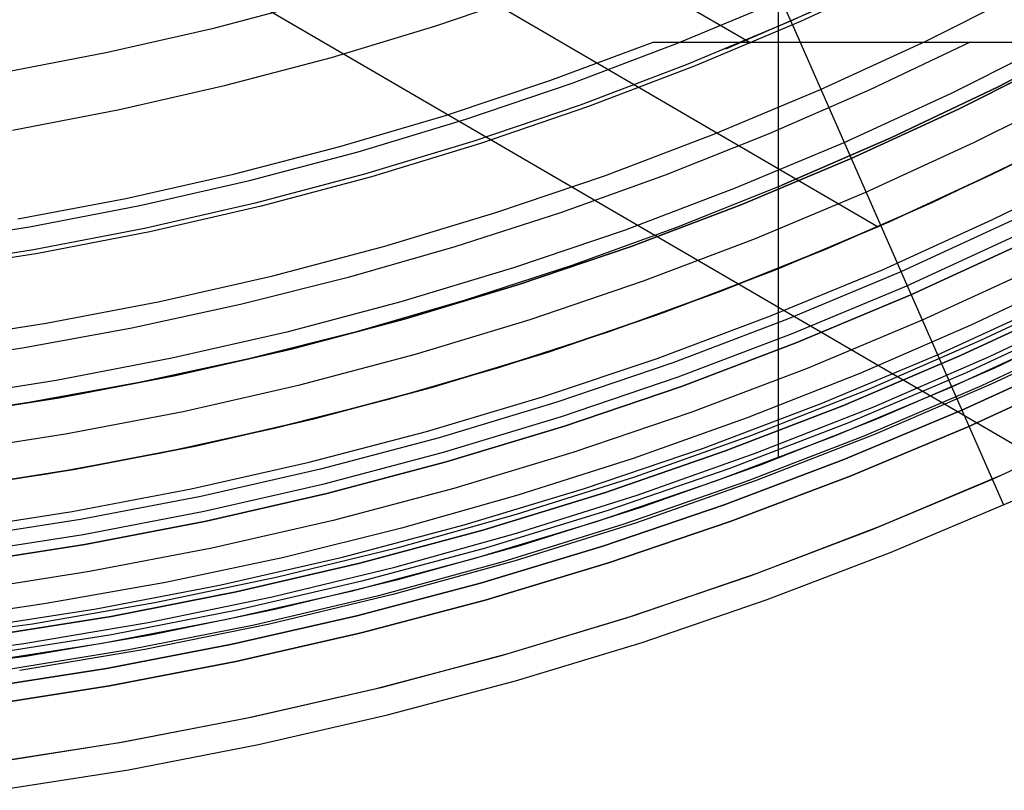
# Model space of a CAD drawing. Header units: millimetres. Extents: x 8926 to 10090, y -5004 to -3986.
# Tile 20 of 256: x 9518 to 9537, y -4428 to -4413. Entities that reach past the tile are written whole.
import ezdxf

# ---------------------------------------------------------------- set-up
doc = ezdxf.new("R2010")
doc.units = ezdxf.units.MM
for name, color, linetype in [('1', 7, 'Continuous'), ('COLOR EXT', 7, 'Continuous'), ('luz', 7, 'Continuous')]:
    doc.layers.add(name, color=color, linetype=linetype)

msp = doc.modelspace()

# ---------------------------------------------------------------- linework, layer by layer
at = {"layer": '1', "color": 29, "true_color": 0x4d342b}
for p, q in [((9514.145, -4402.959, 76.062), (9532.21, -4413.498, 76.062)), ((9506.63, -4403.5, 34.462), (9537.912, -4421.75, 34.462)), ((9511.037, -4403.321, 42.462), (9534.735, -4417.146, 42.462)), ((9530.759, -4407.97, 70.562), (9533.185, -4413.485, 64.537)), ((9535.248, -4412.119, 76.062), (9533.194, -4413.072, 76.062)), ((9533.194, -4413.072, 76.062), (9531.108, -4413.953, 76.062)), ((9533.034, -4413.142, 76.062), (9537.223, -4422.667, 65.657)), ((9528.225, -4414.245, 65.657), (9530.271, -4413.484, 65.657)), ((9530.271, -4413.484, 65.657), (9533.237, -4413.484, 64.513)), ((9533.237, -4413.484, 64.513), (9536.168, -4413.484, 63.281)), ((9536.561, -4413.482, 63.109), (9534.572, -4414.429, 63.109)), ((9536.168, -4413.484, 63.281), (9539.062, -4413.485, 61.964)), ((9531.108, -4413.953, 76.062), (9528.992, -4414.761, 76.062)), ((9526.154, -4414.936, 65.657), (9528.225, -4414.245, 65.657)), ((9534.572, -4414.429, 63.109), (9532.554, -4415.309, 63.109)), ((9528.992, -4414.761, 76.062), (9526.85, -4415.495, 76.062)), ((9524.06, -4415.556, 65.657), (9526.154, -4414.936, 65.657)), ((9537.147, -4416.033, 42.462), (9539.301, -4414.94, 42.462)), ((9539.301, -4414.94, 51.512), (9537.147, -4416.033, 51.512)), ((9532.554, -4415.309, 63.109), (9530.507, -4416.122, 63.109)), ((9521.947, -4416.105, 65.657), (9524.06, -4415.556, 65.657)), ((9526.85, -4415.495, 76.062), (9524.684, -4416.154, 76.062)), ((9537.87, -4415.675, 59.568), (9535.796, -4416.669, 59.568)), ((9537.871, -4415.676, 60.562), (9535.796, -4416.67, 60.562)), ((9537.871, -4415.676, 60.065), (9535.796, -4416.67, 60.065)), ((9519.816, -4416.583, 65.657), (9521.947, -4416.105, 65.657)), ((9524.684, -4416.154, 76.062), (9522.496, -4416.738, 76.062)), ((9530.507, -4416.122, 63.109), (9528.435, -4416.868, 63.109)), ((9534.955, -4417.049, 42.462), (9537.147, -4416.033, 42.462)), ((9537.147, -4416.033, 51.512), (9534.955, -4417.049, 51.512)), ((9517.671, -4416.988, 65.657), (9519.816, -4416.583, 65.657)), ((9522.496, -4416.738, 76.062), (9520.289, -4417.245, 76.062)), ((9535.796, -4416.669, 59.568), (9533.69, -4417.594, 59.568)), ((9535.796, -4416.67, 60.562), (9533.69, -4417.595, 60.562)), ((9535.796, -4416.67, 60.065), (9533.69, -4417.595, 60.065)), ((9528.435, -4416.868, 63.109), (9526.339, -4417.545, 63.109)), ((9532.73, -4417.989, 42.462), (9534.955, -4417.049, 42.462)), ((9534.955, -4417.049, 51.512), (9532.73, -4417.989, 51.512)), ((9520.289, -4417.245, 76.062), (9518.066, -4417.675, 76.062)), ((9526.339, -4417.545, 63.109), (9524.222, -4418.153, 63.109)), ((9518.066, -4417.675, 76.062), (9515.829, -4418.027, 76.062)), ((9533.69, -4417.594, 59.568), (9531.554, -4418.448, 59.568)), ((9533.69, -4417.595, 60.562), (9531.554, -4418.449, 60.562)), ((9533.69, -4417.595, 60.065), (9531.554, -4418.449, 60.065)), ((9530.474, -4418.851, 42.462), (9532.73, -4417.989, 42.462)), ((9532.73, -4417.989, 51.512), (9530.474, -4418.851, 51.512)), ((9524.222, -4418.153, 63.109), (9522.087, -4418.691, 63.109)), ((9531.554, -4418.448, 59.568), (9529.391, -4419.231, 59.568)), ((9531.554, -4418.449, 60.562), (9529.392, -4419.233, 60.562)), ((9531.554, -4418.449, 60.065), (9529.392, -4419.233, 60.065)), ((9522.087, -4418.691, 63.109), (9519.934, -4419.158, 63.109)), ((9528.189, -4419.634, 42.462), (9530.474, -4418.851, 42.462)), ((9530.474, -4418.851, 51.512), (9528.189, -4419.634, 51.512)), ((9519.934, -4419.158, 63.109), (9517.768, -4419.554, 63.109)), ((9529.391, -4419.231, 59.568), (9527.204, -4419.943, 59.568)), ((9529.392, -4419.233, 60.562), (9527.204, -4419.944, 60.562)), ((9529.392, -4419.233, 60.065), (9527.204, -4419.944, 60.065)), ((9517.768, -4419.554, 63.109), (9515.59, -4419.879, 63.109)), ((9525.878, -4420.337, 42.462), (9528.189, -4419.634, 42.462)), ((9528.189, -4419.634, 51.512), (9525.878, -4420.337, 51.512)), ((9527.204, -4419.943, 59.568), (9524.994, -4420.581, 59.568)), ((9527.204, -4419.944, 60.562), (9524.994, -4420.583, 60.562)), ((9527.204, -4419.944, 60.065), (9524.994, -4420.583, 60.065)), ((9523.544, -4420.96, 42.462), (9525.878, -4420.337, 42.462)), ((9525.878, -4420.337, 51.512), (9523.544, -4420.96, 51.512)), ((9524.994, -4420.581, 59.568), (9522.764, -4421.147, 59.568)), ((9524.994, -4420.583, 60.562), (9522.764, -4421.148, 60.562)), ((9524.994, -4420.583, 60.065), (9522.764, -4421.148, 60.065)), ((9521.189, -4421.5, 42.462), (9523.544, -4420.96, 42.462)), ((9523.544, -4420.96, 51.512), (9521.189, -4421.5, 51.512)), ((9539.548, -4420.981, 46.264), (9537.183, -4422.078, 46.264)), ((9539.548, -4420.981, 34.462), (9537.183, -4422.078, 34.462)), ((9539.548, -4420.981, 40.363), (9537.183, -4422.078, 40.363)), ((9522.764, -4421.147, 59.568), (9520.517, -4421.638, 59.568)), ((9522.764, -4421.148, 60.562), (9520.517, -4421.639, 60.562)), ((9522.764, -4421.148, 60.065), (9520.517, -4421.639, 60.065)), ((9520.517, -4421.638, 59.568), (9518.255, -4422.054, 59.568)), ((9520.517, -4421.639, 60.562), (9518.255, -4422.056, 60.562)), ((9520.517, -4421.639, 60.065), (9518.255, -4422.056, 60.065)), ((9518.818, -4421.959, 42.462), (9521.189, -4421.5, 42.462)), ((9521.189, -4421.5, 51.512), (9518.818, -4421.959, 51.512)), ((9518.255, -4422.054, 59.568), (9515.98, -4422.396, 59.568)), ((9516.432, -4422.335, 42.462), (9518.818, -4421.959, 42.462)), ((9518.818, -4421.959, 51.512), (9516.432, -4422.335, 51.512)), ((9518.255, -4422.056, 60.562), (9515.98, -4422.397, 60.562)), ((9518.255, -4422.056, 60.065), (9515.98, -4422.397, 60.065)), ((9537.183, -4422.078, 46.264), (9534.782, -4423.092, 46.264)), ((9537.183, -4422.078, 34.462), (9534.782, -4423.092, 34.462)), ((9537.183, -4422.078, 40.363), (9534.782, -4423.092, 40.363)), ((9534.989, -4423.607, 65.657), (9537.408, -4422.585, 65.657)), ((9534.782, -4423.092, 46.264), (9532.347, -4424.022, 46.264)), ((9534.782, -4423.092, 34.462), (9532.347, -4424.022, 34.462)), ((9534.782, -4423.092, 40.363), (9532.347, -4424.022, 40.363)), ((9532.536, -4424.544, 65.657), (9534.989, -4423.607, 65.657)), ((9532.347, -4424.022, 46.264), (9529.881, -4424.867, 46.264)), ((9532.347, -4424.022, 34.462), (9529.881, -4424.867, 34.462)), ((9532.347, -4424.022, 40.363), (9529.881, -4424.867, 40.363)), ((9530.052, -4425.396, 65.657), (9532.536, -4424.544, 65.657)), ((9529.881, -4424.867, 46.264), (9527.387, -4425.626, 46.264)), ((9529.881, -4424.867, 34.462), (9527.387, -4425.626, 34.462)), ((9529.881, -4424.867, 40.363), (9527.387, -4425.626, 40.363)), ((9527.539, -4426.16, 65.657), (9530.052, -4425.396, 65.657)), ((9527.387, -4425.626, 46.264), (9524.868, -4426.298, 46.264)), ((9527.387, -4425.626, 34.462), (9524.868, -4426.298, 34.462)), ((9527.387, -4425.626, 40.363), (9524.868, -4426.298, 40.363)), ((9524.868, -4426.298, 46.264), (9522.328, -4426.881, 46.264)), ((9524.868, -4426.298, 34.462), (9522.328, -4426.881, 34.462)), ((9524.868, -4426.298, 40.363), (9522.328, -4426.881, 40.363)), ((9525.002, -4426.837, 65.657), (9527.539, -4426.16, 65.657)), ((9522.328, -4426.881, 46.264), (9519.769, -4427.377, 46.264)), ((9522.328, -4426.881, 34.462), (9519.769, -4427.377, 34.462)), ((9522.328, -4426.881, 40.363), (9519.769, -4427.377, 40.363)), ((9522.443, -4427.425, 65.657), (9525.002, -4426.837, 65.657)), ((9519.769, -4427.377, 46.264), (9517.194, -4427.782, 46.264)), ((9519.769, -4427.377, 34.462), (9517.194, -4427.782, 34.462)), ((9519.769, -4427.377, 40.363), (9517.194, -4427.782, 40.363)), ((9519.865, -4427.923, 65.657), (9522.443, -4427.425, 65.657)), ((9517.271, -4428.332, 65.657), (9519.865, -4427.923, 65.657))]:
    msp.add_line(p, q, dxfattribs=at)
at = {"layer": '1', "color": 250, "true_color": 0x111111}
for p, q in [((9535.037, -4412.128, 61.1), (9532.996, -4413.068, 61.1)), ((9533.659, -4412.772, 61.1), (9531.705, -4413.619, 61.1)), ((9532.996, -4413.068, 61.1), (9530.925, -4413.936, 61.1)), ((9537.112, -4414.369, 45.792), (9539.202, -4413.283, 45.792)), ((9539.202, -4413.283, 45.792), (9537.112, -4414.369, 45.792)), ((9536.329, -4414.813, 56.8), (9538.428, -4413.757, 56.8)), ((9538.428, -4413.757, 58.12), (9536.329, -4414.813, 58.12)), ((9538.428, -4413.757, 57.46), (9536.329, -4414.813, 57.46)), ((9530.925, -4413.936, 61.1), (9528.825, -4414.733, 61.1)), ((9534.985, -4415.383, 45.792), (9537.112, -4414.369, 45.792)), ((9537.112, -4414.369, 45.792), (9534.985, -4415.383, 45.792)), ((9528.825, -4414.733, 61.1), (9526.698, -4415.456, 61.1)), ((9534.196, -4415.795, 56.8), (9536.329, -4414.813, 56.8)), ((9536.329, -4414.813, 58.12), (9534.196, -4415.795, 58.12)), ((9536.329, -4414.813, 57.46), (9534.196, -4415.795, 57.46)), ((9539.104, -4415.044, 47.3), (9536.96, -4416.123, 47.3)), ((9539.104, -4415.044, 56.8), (9536.96, -4416.123, 56.8)), ((9539.104, -4415.044, 52.05), (9536.96, -4416.123, 52.05)), ((9532.825, -4416.322, 45.792), (9534.985, -4415.383, 45.792)), ((9534.985, -4415.383, 45.792), (9532.825, -4416.322, 45.792)), ((9526.698, -4415.456, 61.1), (9524.548, -4416.106, 61.1)), ((9532.029, -4416.704, 56.8), (9534.196, -4415.795, 56.8)), ((9534.196, -4415.795, 58.12), (9532.029, -4416.704, 58.12)), ((9534.196, -4415.795, 57.46), (9532.029, -4416.704, 57.46)), ((9524.548, -4416.106, 61.1), (9522.377, -4416.681, 61.1)), ((9536.96, -4416.123, 47.3), (9534.781, -4417.126, 47.3)), ((9536.96, -4416.123, 56.8), (9534.781, -4417.126, 56.8)), ((9536.96, -4416.123, 52.05), (9534.781, -4417.126, 52.05)), ((9530.759, -4417.151, 45.792), (9532.825, -4416.322, 45.792)), ((9522.377, -4416.681, 61.1), (9520.187, -4417.181, 61.1)), ((9529.833, -4417.537, 56.8), (9532.029, -4416.704, 56.8)), ((9532.029, -4416.704, 58.12), (9529.833, -4417.537, 58.12)), ((9532.029, -4416.704, 57.46), (9529.833, -4417.537, 57.46)), ((9528.667, -4417.911, 45.792), (9530.759, -4417.151, 45.792)), ((9534.781, -4417.126, 47.3), (9532.568, -4418.054, 47.3)), ((9534.781, -4417.126, 56.8), (9532.568, -4418.054, 56.8)), ((9534.781, -4417.126, 52.05), (9532.568, -4418.054, 52.05)), ((9520.187, -4417.181, 61.1), (9517.981, -4417.605, 61.1)), ((9527.609, -4418.293, 56.8), (9529.833, -4417.537, 56.8)), ((9529.833, -4417.537, 58.12), (9527.609, -4418.293, 58.12)), ((9529.833, -4417.537, 57.46), (9527.609, -4418.293, 57.46)), ((9517.981, -4417.605, 61.1), (9515.762, -4417.952, 61.1)), ((9526.55, -4418.599, 45.792), (9528.667, -4417.911, 45.792)), ((9532.568, -4418.054, 47.3), (9530.325, -4418.905, 47.3)), ((9532.568, -4418.054, 56.8), (9530.325, -4418.905, 56.8)), ((9532.568, -4418.054, 52.05), (9530.325, -4418.905, 52.05)), ((9525.361, -4418.973, 56.8), (9527.609, -4418.293, 56.8)), ((9527.609, -4418.293, 58.12), (9525.361, -4418.973, 58.12)), ((9527.609, -4418.293, 57.46), (9525.361, -4418.973, 57.46)), ((9524.412, -4419.216, 45.792), (9526.55, -4418.599, 45.792)), ((9530.325, -4418.905, 47.3), (9528.054, -4419.677, 47.3)), ((9530.325, -4418.905, 56.8), (9528.054, -4419.677, 56.8)), ((9530.325, -4418.905, 52.05), (9528.054, -4419.677, 52.05)), ((9523.09, -4419.574, 56.8), (9525.361, -4418.973, 56.8)), ((9525.361, -4418.973, 58.12), (9523.09, -4419.574, 58.12)), ((9525.361, -4418.973, 57.46), (9523.09, -4419.574, 57.46)), ((9522.253, -4419.76, 45.792), (9524.412, -4419.216, 45.792)), ((9520.8, -4420.097, 56.8), (9523.09, -4419.574, 56.8)), ((9523.09, -4419.574, 58.12), (9520.8, -4420.097, 58.12)), ((9523.09, -4419.574, 57.46), (9520.8, -4420.097, 57.46)), ((9528.054, -4419.677, 47.3), (9525.757, -4420.371, 47.3)), ((9528.054, -4419.677, 56.8), (9525.757, -4420.371, 56.8)), ((9528.054, -4419.677, 52.05), (9525.757, -4420.371, 52.05)), ((9520.078, -4420.231, 45.792), (9522.253, -4419.76, 45.792)), ((9518.493, -4420.54, 56.8), (9520.8, -4420.097, 56.8)), ((9520.8, -4420.097, 58.12), (9518.493, -4420.54, 58.12)), ((9520.8, -4420.097, 57.46), (9518.493, -4420.54, 57.46)), ((9517.888, -4420.628, 45.792), (9520.078, -4420.231, 45.792)), ((9525.757, -4420.371, 47.3), (9523.438, -4420.986, 47.3)), ((9525.757, -4420.371, 56.8), (9523.438, -4420.986, 56.8)), ((9525.757, -4420.371, 52.05), (9523.438, -4420.986, 52.05)), ((9515.686, -4420.952, 45.792), (9517.888, -4420.628, 45.792)), ((9516.172, -4420.904, 56.8), (9518.493, -4420.54, 56.8)), ((9518.493, -4420.54, 58.12), (9516.172, -4420.904, 58.12)), ((9518.493, -4420.54, 57.46), (9516.172, -4420.904, 57.46)), ((9523.438, -4420.986, 47.3), (9521.099, -4421.52, 47.3)), ((9523.438, -4420.986, 56.8), (9521.099, -4421.52, 56.8)), ((9523.438, -4420.986, 52.05), (9521.099, -4421.52, 52.05)), ((9521.099, -4421.52, 47.3), (9518.743, -4421.972, 47.3)), ((9521.099, -4421.52, 56.8), (9518.743, -4421.972, 56.8)), ((9521.099, -4421.52, 52.05), (9518.743, -4421.972, 52.05)), ((9518.743, -4421.972, 47.3), (9516.372, -4422.344, 47.3)), ((9518.743, -4421.972, 56.8), (9516.372, -4422.344, 56.8)), ((9518.743, -4421.972, 52.05), (9516.372, -4422.344, 52.05))]:
    msp.add_line(p, q, dxfattribs=at)
at = {"layer": 'COLOR EXT', "color": 30, "true_color": 0xff8d00}
for p, q in [((9532.759, -4421.736, 21.262), (9532.759, -4380.873, 21.262)), ((9538.744, -4418.073, 19.162), (9536.574, -4419.101, 19.162)), ((9538.988, -4418.351, -4.938), (9536.766, -4419.407, -4.938)), ((9536.944, -4419.719, -29.038), (9539.207, -4418.641, -29.038)), ((9537.048, -4419.946, 21.262), (9539.319, -4418.865, 21.262)), ((9536.574, -4419.101, 19.162), (9534.372, -4420.057, 19.162)), ((9538.479, -4419.276, 34.462), (9536.19, -4420.33, 34.462)), ((9538.479, -4419.276, 27.862), (9536.19, -4420.33, 27.862)), ((9536.766, -4419.407, -4.938), (9534.509, -4420.387, -4.938)), ((9534.646, -4420.718, -29.038), (9536.944, -4419.719, -29.038)), ((9534.372, -4420.057, 19.162), (9532.139, -4420.939, 19.162)), ((9534.741, -4420.949, 21.262), (9537.048, -4419.946, 21.262)), ((9538.848, -4420.042, -29.038), (9536.532, -4421.108, -29.038)), ((9536.532, -4421.108, -31.038), (9538.848, -4420.042, -31.038)), ((9538.848, -4420.042, -30.038), (9536.532, -4421.108, -30.038)), ((9534.509, -4420.387, -4.938), (9532.219, -4421.29, -4.938)), ((9536.19, -4420.33, 34.462), (9533.866, -4421.305, 34.462)), ((9536.19, -4420.33, 27.862), (9533.866, -4421.305, 27.862)), ((9532.314, -4421.637, -29.038), (9534.646, -4420.718, -29.038)), ((9532.139, -4420.939, 19.162), (9529.877, -4421.745, 19.162)), ((9532.401, -4421.871, 21.262), (9534.741, -4420.949, 21.262)), ((9539.347, -4421.078, 34.462), (9536.995, -4422.161, 34.462)), ((9539.347, -4421.078, -31.038), (9536.995, -4422.161, -31.038)), ((9539.347, -4421.078, 1.712), (9536.995, -4422.161, 1.712)), ((9536.532, -4421.108, -29.038), (9534.181, -4422.094, -29.038)), ((9534.181, -4422.094, -31.038), (9536.532, -4421.108, -31.038)), ((9536.532, -4421.108, -30.038), (9534.181, -4422.094, -30.038)), ((9532.219, -4421.29, -4.938), (9529.901, -4422.115, -4.938)), ((9533.866, -4421.305, 34.462), (9531.509, -4422.198, 34.462)), ((9533.866, -4421.305, 27.862), (9531.509, -4422.198, 27.862)), ((9529.952, -4422.475, -29.038), (9532.314, -4421.637, -29.038)), ((9529.877, -4421.745, 19.162), (9527.59, -4422.476, 19.162)), ((9530.031, -4422.712, 21.262), (9532.401, -4421.871, 21.262)), ((9529.901, -4422.115, -4.938), (9527.556, -4422.86, -4.938)), ((9531.509, -4422.198, 34.462), (9529.124, -4423.01, 34.462)), ((9531.509, -4422.198, 27.862), (9529.124, -4423.01, 27.862)), ((9534.181, -4422.094, -29.038), (9531.797, -4422.998, -29.038)), ((9531.797, -4422.998, -31.038), (9534.181, -4422.094, -31.038)), ((9534.181, -4422.094, -30.038), (9531.797, -4422.998, -30.038)), ((9536.995, -4422.161, 34.462), (9534.607, -4423.162, 34.462)), ((9536.995, -4422.161, -31.038), (9534.607, -4423.162, -31.038)), ((9536.995, -4422.161, 1.712), (9534.607, -4423.162, 1.712)), ((9527.59, -4422.476, 19.162), (9525.28, -4423.131, 19.162)), ((9527.563, -4423.231, -29.038), (9529.952, -4422.475, -29.038)), ((9527.633, -4423.471, 21.262), (9530.031, -4422.712, 21.262)), ((9527.556, -4422.86, -4.938), (9525.186, -4423.525, -4.938)), ((9529.124, -4423.01, 34.462), (9526.711, -4423.739, 34.462)), ((9529.124, -4423.01, 27.862), (9526.711, -4423.739, 27.862)), ((9531.797, -4422.998, -29.038), (9529.384, -4423.819, -29.038)), ((9529.384, -4423.819, -31.038), (9531.797, -4422.998, -31.038)), ((9531.797, -4422.998, -30.038), (9529.384, -4423.819, -30.038)), ((9525.28, -4423.131, 19.162), (9522.949, -4423.708, 19.162)), ((9534.607, -4423.162, 34.462), (9532.186, -4424.08, 34.462)), ((9534.607, -4423.162, -31.038), (9532.186, -4424.08, -31.038)), ((9534.607, -4423.162, 1.712), (9532.186, -4424.08, 1.712)), ((9525.149, -4423.905, -29.038), (9527.563, -4423.231, -29.038)), ((9525.186, -4423.525, -4.938), (9522.796, -4424.11, -4.938)), ((9525.211, -4424.147, 21.262), (9527.633, -4423.471, 21.262)), ((9522.949, -4423.708, 19.162), (9520.601, -4424.207, 19.162)), ((9526.711, -4423.739, 34.462), (9524.275, -4424.384, 34.462)), ((9526.711, -4423.739, 27.862), (9524.275, -4424.384, 27.862)), ((9522.713, -4424.495, -29.038), (9525.149, -4423.905, -29.038)), ((9529.384, -4423.819, -29.038), (9526.943, -4424.557, -29.038)), ((9526.943, -4424.557, -31.038), (9529.384, -4423.819, -31.038)), ((9529.384, -4423.819, -30.038), (9526.943, -4424.557, -30.038)), ((9522.796, -4424.11, -4.938), (9520.387, -4424.612, -4.938)), ((9522.766, -4424.739, 21.262), (9525.211, -4424.147, 21.262)), ((9532.186, -4424.08, 34.462), (9529.735, -4424.914, 34.462)), ((9532.186, -4424.08, -31.038), (9529.735, -4424.914, -31.038)), ((9532.186, -4424.08, 1.712), (9529.735, -4424.914, 1.712)), ((9520.601, -4424.207, 19.162), (9518.237, -4424.627, 19.162)), ((9524.275, -4424.384, 34.462), (9521.818, -4424.945, 34.462)), ((9524.275, -4424.384, 27.862), (9521.818, -4424.945, 27.862)), ((9520.259, -4425.001, -29.038), (9522.713, -4424.495, -29.038)), ((9526.943, -4424.557, -29.038), (9524.479, -4425.209, -29.038)), ((9524.479, -4425.209, -31.038), (9526.943, -4424.557, -31.038)), ((9526.943, -4424.557, -30.038), (9524.479, -4425.209, -30.038)), ((9518.237, -4424.627, 19.162), (9515.86, -4424.969, 19.162)), ((9520.387, -4424.612, -4.938), (9517.962, -4425.033, -4.938)), ((9520.303, -4425.247, 21.262), (9522.766, -4424.739, 21.262)), ((9521.818, -4424.945, 34.462), (9519.344, -4425.42, 34.462)), ((9521.818, -4424.945, 27.862), (9519.344, -4425.42, 27.862)), ((9529.735, -4424.914, 34.462), (9527.257, -4425.663, 34.462)), ((9529.735, -4424.914, -31.038), (9527.257, -4425.663, -31.038)), ((9529.735, -4424.914, 1.712), (9527.257, -4425.663, 1.712)), ((9517.962, -4425.033, -4.938), (9515.525, -4425.371, -4.938)), ((9517.788, -4425.421, -29.038), (9520.259, -4425.001, -29.038)), ((9517.824, -4425.669, 21.262), (9520.303, -4425.247, 21.262)), ((9524.479, -4425.209, -29.038), (9521.993, -4425.777, -29.038)), ((9521.993, -4425.777, -31.038), (9524.479, -4425.209, -31.038)), ((9524.479, -4425.209, -30.038), (9521.993, -4425.777, -30.038)), ((9515.305, -4425.757, -29.038), (9517.788, -4425.421, -29.038)), ((9519.344, -4425.42, 34.462), (9516.854, -4425.81, 34.462)), ((9519.344, -4425.42, 27.862), (9516.854, -4425.81, 27.862)), ((9515.331, -4426.006, 21.262), (9517.824, -4425.669, 21.262)), ((9527.257, -4425.663, 34.462), (9524.754, -4426.326, 34.462)), ((9527.257, -4425.663, -31.038), (9524.754, -4426.326, -31.038)), ((9527.257, -4425.663, 1.712), (9524.754, -4426.326, 1.712)), ((9521.993, -4425.777, -29.038), (9519.49, -4426.258, -29.038)), ((9519.49, -4426.258, -31.038), (9521.993, -4425.777, -31.038)), ((9521.993, -4425.777, -30.038), (9519.49, -4426.258, -30.038)), ((9519.49, -4426.258, -29.038), (9516.971, -4426.652, -29.038)), ((9516.971, -4426.652, -31.038), (9519.49, -4426.258, -31.038)), ((9519.49, -4426.258, -30.038), (9516.971, -4426.652, -30.038)), ((9524.754, -4426.326, 34.462), (9522.23, -4426.902, 34.462)), ((9524.754, -4426.326, -31.038), (9522.23, -4426.902, -31.038)), ((9524.754, -4426.326, 1.712), (9522.23, -4426.902, 1.712)), ((9522.23, -4426.902, 34.462), (9519.687, -4427.391, 34.462)), ((9522.23, -4426.902, -31.038), (9519.687, -4427.391, -31.038)), ((9522.23, -4426.902, 1.712), (9519.687, -4427.391, 1.712)), ((9519.687, -4427.391, 34.462), (9517.129, -4427.791, 34.462)), ((9519.687, -4427.391, -31.038), (9517.129, -4427.791, -31.038)), ((9519.687, -4427.391, 1.712), (9517.129, -4427.791, 1.712))]:
    msp.add_line(p, q, dxfattribs=at)
at = {"layer": 'luz', "color": 7, "true_color": 0xffffff}
for p, q in [((9525.96, -4413.158, -28.098), (9528.008, -4412.462, -28.098)), ((9535.679, -4413.462, -30.224), (9537.731, -4412.43, -30.224)), ((9523.575, -4412.675, -28.406), (9521.523, -4413.218, -28.406)), ((9530.752, -4413.503, -29.161), (9532.809, -4412.641, -29.161)), ((9521.523, -4413.218, -28.406), (9519.453, -4413.691, -28.406)), ((9523.89, -4413.784, -28.098), (9525.96, -4413.158, -28.098)), ((9533.592, -4414.423, -30.224), (9535.679, -4413.462, -30.224)), ((9538.267, -4413.451, -29.917), (9536.179, -4414.501, -29.917)), ((9528.667, -4414.294, -29.161), (9530.752, -4413.503, -29.161)), ((9519.453, -4413.691, -28.406), (9517.368, -4414.091, -28.406)), ((9521.799, -4414.338, -28.098), (9523.89, -4413.784, -28.098)), ((9519.69, -4414.819, -28.098), (9521.799, -4414.338, -28.098)), ((9526.556, -4415.012, -29.161), (9528.667, -4414.294, -29.161)), ((9531.474, -4415.311, -30.224), (9533.592, -4414.423, -30.224)), ((9536.646, -4415.47, -29.63), (9538.767, -4414.403, -29.63)), ((9536.179, -4414.501, -29.917), (9534.056, -4415.478, -29.917)), ((9517.566, -4415.227, -28.098), (9519.69, -4414.819, -28.098)), ((9524.421, -4415.657, -29.161), (9526.556, -4415.012, -29.161)), ((9529.326, -4416.126, -30.224), (9531.474, -4415.311, -30.224)), ((9534.056, -4415.478, -29.917), (9531.901, -4416.382, -29.917)), ((9534.489, -4416.463, -29.63), (9536.646, -4415.47, -29.63)), ((9522.265, -4416.228, -29.161), (9524.421, -4415.657, -29.161)), ((9537.004, -4417.005, -26.763), (9539.155, -4415.937, -26.763)), ((9527.151, -4416.866, -30.224), (9529.326, -4416.126, -30.224)), ((9520.091, -4416.724, -29.161), (9522.265, -4416.228, -29.161)), ((9531.901, -4416.382, -29.917), (9529.716, -4417.211, -29.917)), ((9532.3, -4417.381, -29.63), (9534.489, -4416.463, -29.63)), ((9517.901, -4417.145, -29.161), (9520.091, -4416.724, -29.161)), ((9524.952, -4417.53, -30.224), (9527.151, -4416.866, -30.224)), ((9515.698, -4417.49, -29.161), (9517.901, -4417.145, -29.161)), ((9534.819, -4417.999, -26.763), (9537.004, -4417.005, -26.763)), ((9537.394, -4417.024, -26.798), (9535.183, -4418.042, -26.798)), ((9529.716, -4417.211, -29.917), (9527.503, -4417.964, -29.917)), ((9535.304, -4418.316, -31.038), (9537.524, -4417.294, -31.038)), ((9522.731, -4418.119, -30.224), (9524.952, -4417.53, -30.224)), ((9530.08, -4418.223, -29.63), (9532.3, -4417.381, -29.63)), ((9535.385, -4418.499, -26.298), (9537.611, -4417.474, -26.298)), ((9537.611, -4417.474, -23.538), (9535.385, -4418.499, -23.538)), ((9535.385, -4418.499, -24.918), (9537.611, -4417.474, -24.918)), ((9520.491, -4418.63, -30.224), (9522.731, -4418.119, -30.224)), ((9527.503, -4417.964, -29.917), (9525.266, -4418.64, -29.917)), ((9532.6, -4418.917, -26.763), (9534.819, -4417.999, -26.763)), ((9535.183, -4418.042, -26.798), (9532.939, -4418.983, -26.798)), ((9537.85, -4417.97, -31.56), (9535.606, -4419.003, -31.56)), ((9527.832, -4418.988, -29.63), (9530.08, -4418.223, -29.63)), ((9533.05, -4419.261, -31.038), (9535.304, -4418.316, -31.038)), ((9533.124, -4419.447, -26.298), (9535.385, -4418.499, -26.298)), ((9535.385, -4418.499, -23.538), (9533.124, -4419.447, -23.538)), ((9533.124, -4419.447, -24.918), (9535.385, -4418.499, -24.918)), ((9518.235, -4419.063, -30.224), (9520.491, -4418.63, -30.224)), ((9525.266, -4418.64, -29.917), (9523.007, -4419.238, -29.917)), ((9535.908, -4419.689, -31.038), (9538.175, -4418.645, -31.038)), ((9536.366, -4419.705, -25.413), (9538.652, -4418.636, -25.402)), ((9536.366, -4419.705, -27.413), (9538.652, -4418.636, -27.402)), ((9538.652, -4418.636, -26.402), (9536.366, -4419.705, -26.413)), ((9538.652, -4418.636, -28.402), (9536.366, -4419.705, -28.413)), ((9536.366, -4419.705, -23.538), (9538.652, -4418.636, -23.538)), ((9538.652, -4418.636, -29.238), (9536.366, -4419.705, -29.238)), ((9536.366, -4419.705, -24.532), (9538.652, -4418.636, -24.532)), ((9536.366, -4419.705, -26.788), (9538.652, -4418.636, -26.788)), ((9536.366, -4419.705, -28.644), (9538.652, -4418.636, -28.644)), ((9530.352, -4419.76, -26.763), (9532.6, -4418.917, -26.763)), ((9515.966, -4419.419, -30.224), (9518.235, -4419.063, -30.224)), ((9525.559, -4419.674, -29.63), (9527.832, -4418.988, -29.63)), ((9532.939, -4418.983, -26.798), (9530.663, -4419.846, -26.798)), ((9535.606, -4419.003, -31.56), (9533.328, -4419.958, -31.56)), ((9538.781, -4418.972, -25.607), (9536.481, -4420.046, -25.618)), ((9538.781, -4418.972, -27.607), (9536.481, -4420.046, -27.618)), ((9538.781, -4418.972, -26.194), (9536.481, -4420.046, -26.205)), ((9538.781, -4418.972, -28.194), (9536.481, -4420.046, -28.205)), ((9523.007, -4419.238, -29.917), (9520.728, -4419.758, -29.917)), ((9530.765, -4420.128, -31.038), (9533.05, -4419.261, -31.038)), ((9539.075, -4419.226, -25.812), (9536.781, -4420.304, -25.823)), ((9539.075, -4419.226, -27.812), (9536.781, -4420.304, -27.823)), ((9539.075, -4419.226, -25.985), (9536.781, -4420.304, -25.996)), ((9539.075, -4419.226, -27.985), (9536.781, -4420.304, -27.996)), ((9539.253, -4419.195, -25.898), (9536.976, -4420.271, -25.909)), ((9539.253, -4419.195, -27.898), (9536.976, -4420.271, -27.909)), ((9530.833, -4420.316, -26.298), (9533.124, -4419.447, -26.298)), ((9533.124, -4419.447, -23.538), (9530.833, -4420.316, -23.538)), ((9530.833, -4420.316, -24.918), (9533.124, -4419.447, -24.918)), ((9523.264, -4420.282, -29.63), (9525.559, -4419.674, -29.63)), ((9533.606, -4420.654, -31.038), (9535.908, -4419.689, -31.038)), ((9534.045, -4420.694, -25.425), (9536.366, -4419.705, -25.413)), ((9534.045, -4420.694, -27.425), (9536.366, -4419.705, -27.413)), ((9536.366, -4419.705, -26.413), (9534.045, -4420.694, -26.425)), ((9536.366, -4419.705, -28.413), (9534.045, -4420.694, -28.425)), ((9534.045, -4420.694, -23.538), (9536.366, -4419.705, -23.538)), ((9536.366, -4419.705, -29.238), (9534.045, -4420.694, -29.238)), ((9534.045, -4420.694, -24.532), (9536.366, -4419.705, -24.532)), ((9534.045, -4420.694, -26.788), (9536.366, -4419.705, -26.788)), ((9534.045, -4420.694, -28.644), (9536.366, -4419.705, -28.644)), ((9520.728, -4419.758, -29.917), (9518.433, -4420.199, -29.917)), ((9528.076, -4420.525, -26.763), (9530.352, -4419.76, -26.763)), ((9530.663, -4419.846, -26.798), (9528.359, -4420.63, -26.798)), ((9538.696, -4419.727, -31.038), (9536.391, -4420.788, -31.038)), ((9536.391, -4420.788, -29.238), (9538.696, -4419.727, -29.238)), ((9536.391, -4420.788, -30.138), (9538.696, -4419.727, -30.138)), ((9533.328, -4419.958, -31.56), (9531.019, -4420.834, -31.56)), ((9536.481, -4420.046, -25.618), (9534.145, -4421.039, -25.629)), ((9536.481, -4420.046, -27.618), (9534.145, -4421.039, -27.629)), ((9536.481, -4420.046, -26.205), (9534.145, -4421.039, -26.216)), ((9536.481, -4420.046, -28.205), (9534.145, -4421.039, -28.216)), ((9518.433, -4420.199, -29.917), (9516.124, -4420.561, -29.917)), ((9520.95, -4420.811, -29.63), (9523.264, -4420.282, -29.63)), ((9528.451, -4420.915, -31.038), (9530.765, -4420.128, -31.038)), ((9536.976, -4420.271, -25.909), (9534.663, -4421.269, -25.92)), ((9536.976, -4420.271, -27.909), (9534.663, -4421.269, -27.92)), ((9528.512, -4421.106, -26.298), (9530.833, -4420.316, -26.298)), ((9530.833, -4420.316, -23.538), (9528.512, -4421.106, -23.538)), ((9528.512, -4421.106, -24.918), (9530.833, -4420.316, -24.918)), ((9536.781, -4420.304, -25.823), (9534.45, -4421.302, -25.834)), ((9536.781, -4420.304, -27.823), (9534.45, -4421.302, -27.834)), ((9536.781, -4420.304, -25.996), (9534.45, -4421.302, -26.007)), ((9536.781, -4420.304, -27.996), (9534.45, -4421.302, -28.007)), ((9525.776, -4421.212, -26.763), (9528.076, -4420.525, -26.763)), ((9528.359, -4420.63, -26.798), (9526.03, -4421.334, -26.798)), ((9531.273, -4421.539, -31.038), (9533.606, -4420.654, -31.038)), ((9518.618, -4421.259, -29.63), (9520.95, -4420.811, -29.63)), ((9531.019, -4420.834, -31.56), (9528.68, -4421.629, -31.56)), ((9531.69, -4421.601, -25.436), (9534.045, -4420.694, -25.425)), ((9531.69, -4421.601, -27.436), (9534.045, -4420.694, -27.425)), ((9534.045, -4420.694, -26.425), (9531.69, -4421.601, -26.436)), ((9534.045, -4420.694, -28.425), (9531.69, -4421.601, -28.436)), ((9531.69, -4421.601, -23.538), (9534.045, -4420.694, -23.538)), ((9534.045, -4420.694, -29.238), (9531.69, -4421.601, -29.238)), ((9531.69, -4421.601, -24.532), (9534.045, -4420.694, -24.532)), ((9531.69, -4421.601, -26.788), (9534.045, -4420.694, -26.788)), ((9531.69, -4421.601, -28.644), (9534.045, -4420.694, -28.644)), ((9536.391, -4420.788, -31.038), (9534.051, -4421.769, -31.038)), ((9534.051, -4421.769, -29.238), (9536.391, -4420.788, -29.238)), ((9534.051, -4421.769, -30.138), (9536.391, -4420.788, -30.138)), ((9526.111, -4421.622, -31.038), (9528.451, -4420.915, -31.038)), ((9534.145, -4421.039, -25.629), (9531.775, -4421.951, -25.64)), ((9534.145, -4421.039, -27.629), (9531.775, -4421.951, -27.64)), ((9534.145, -4421.039, -26.216), (9531.775, -4421.951, -26.227)), ((9534.145, -4421.039, -28.216), (9531.775, -4421.951, -28.227)), ((9516.272, -4421.626, -29.63), (9518.618, -4421.259, -29.63)), ((9523.453, -4421.821, -26.763), (9525.776, -4421.212, -26.763)), ((9526.166, -4421.815, -26.298), (9528.512, -4421.106, -26.298)), ((9528.512, -4421.106, -23.538), (9526.166, -4421.815, -23.538)), ((9526.166, -4421.815, -24.918), (9528.512, -4421.106, -24.918)), ((9534.663, -4421.269, -25.92), (9532.317, -4422.186, -25.931)), ((9534.663, -4421.269, -27.92), (9532.317, -4422.186, -27.931)), ((9526.03, -4421.334, -26.798), (9523.677, -4421.957, -26.798)), ((9534.45, -4421.302, -25.834), (9532.086, -4422.218, -25.845)), ((9534.45, -4421.302, -27.834), (9532.086, -4422.218, -27.845)), ((9534.45, -4421.302, -26.007), (9532.086, -4422.218, -26.018)), ((9534.45, -4421.302, -28.007), (9532.086, -4422.218, -28.018)), ((9523.749, -4422.248, -31.038), (9526.111, -4421.622, -31.038)), ((9528.68, -4421.629, -31.56), (9526.316, -4422.344, -31.56)), ((9528.91, -4422.343, -31.038), (9531.273, -4421.539, -31.038)), ((9529.306, -4422.425, -25.447), (9531.69, -4421.601, -25.436)), ((9529.306, -4422.425, -27.447), (9531.69, -4421.601, -27.436)), ((9531.69, -4421.601, -26.436), (9529.306, -4422.425, -26.447)), ((9531.69, -4421.601, -28.436), (9529.306, -4422.425, -28.447)), ((9529.306, -4422.425, -23.538), (9531.69, -4421.601, -23.538)), ((9531.69, -4421.601, -29.238), (9529.306, -4422.425, -29.238)), ((9529.306, -4422.425, -24.532), (9531.69, -4421.601, -24.532)), ((9529.306, -4422.425, -26.788), (9531.69, -4421.601, -26.788)), ((9529.306, -4422.425, -28.644), (9531.69, -4421.601, -28.644)), ((9521.111, -4422.349, -26.763), (9523.453, -4421.821, -26.763)), ((9523.797, -4422.442, -26.298), (9526.166, -4421.815, -26.298)), ((9526.166, -4421.815, -23.538), (9523.797, -4422.442, -23.538)), ((9523.797, -4422.442, -24.918), (9526.166, -4421.815, -24.918)), ((9534.051, -4421.769, -31.038), (9531.679, -4422.669, -31.038)), ((9531.679, -4422.669, -29.238), (9534.051, -4421.769, -29.238)), ((9531.679, -4422.669, -30.138), (9534.051, -4421.769, -30.138)), ((9523.677, -4421.957, -26.798), (9521.304, -4422.498, -26.798)), ((9531.775, -4421.951, -25.64), (9529.375, -4422.779, -25.651)), ((9531.775, -4421.951, -27.64), (9529.375, -4422.779, -27.651)), ((9531.775, -4421.951, -26.227), (9529.375, -4422.779, -26.238)), ((9531.775, -4421.951, -28.227), (9529.375, -4422.779, -28.238)), ((9521.366, -4422.792, -31.038), (9523.749, -4422.248, -31.038)), ((9532.086, -4422.218, -25.845), (9529.692, -4423.052, -25.856)), ((9532.086, -4422.218, -27.845), (9529.692, -4423.052, -27.856)), ((9532.086, -4422.218, -26.018), (9529.692, -4423.052, -26.029)), ((9532.086, -4422.218, -28.018), (9529.692, -4423.052, -28.029)), ((9532.317, -4422.186, -25.931), (9529.942, -4423.022, -25.941)), ((9532.317, -4422.186, -27.931), (9529.942, -4423.022, -27.941)), ((9518.752, -4422.797, -26.763), (9521.111, -4422.349, -26.763)), ((9521.407, -4422.988, -26.298), (9523.797, -4422.442, -26.298)), ((9523.797, -4422.442, -23.538), (9521.407, -4422.988, -23.538)), ((9521.407, -4422.988, -24.918), (9523.797, -4422.442, -24.918)), ((9526.316, -4422.344, -31.56), (9523.928, -4422.976, -31.56)), ((9526.521, -4423.065, -31.038), (9528.91, -4422.343, -31.038)), ((9526.894, -4423.167, -25.458), (9529.306, -4422.425, -25.447)), ((9526.894, -4423.167, -27.458), (9529.306, -4422.425, -27.447)), ((9529.306, -4422.425, -26.447), (9526.894, -4423.167, -26.458)), ((9529.306, -4422.425, -28.447), (9526.894, -4423.167, -28.458)), ((9526.894, -4423.167, -23.538), (9529.306, -4422.425, -23.538)), ((9529.306, -4422.425, -29.238), (9526.894, -4423.167, -29.238)), ((9526.894, -4423.167, -24.532), (9529.306, -4422.425, -24.532)), ((9526.894, -4423.167, -26.788), (9529.306, -4422.425, -26.788)), ((9526.894, -4423.167, -28.644), (9529.306, -4422.425, -28.644)), ((9521.304, -4422.498, -26.798), (9518.914, -4422.958, -26.798)), ((9516.38, -4423.165, -26.763), (9518.752, -4422.797, -26.763)), ((9518.966, -4423.253, -31.038), (9521.366, -4422.792, -31.038)), ((9529.375, -4422.779, -25.651), (9526.948, -4423.524, -25.662)), ((9529.375, -4422.779, -27.651), (9526.948, -4423.524, -27.662)), ((9529.375, -4422.779, -26.238), (9526.948, -4423.524, -26.248)), ((9529.375, -4422.779, -28.238), (9526.948, -4423.524, -28.248)), ((9531.679, -4422.669, -31.038), (9529.277, -4423.486, -31.038)), ((9529.277, -4423.486, -29.238), (9531.679, -4422.669, -29.238)), ((9529.277, -4423.486, -30.138), (9531.679, -4422.669, -30.138)), ((9518.914, -4422.958, -26.798), (9516.51, -4423.334, -26.798)), ((9519, -4423.45, -26.298), (9521.407, -4422.988, -26.298)), ((9521.407, -4422.988, -23.538), (9519, -4423.45, -23.538)), ((9519, -4423.45, -24.918), (9521.407, -4422.988, -24.918)), ((9523.928, -4422.976, -31.56), (9521.52, -4423.526, -31.56)), ((9529.942, -4423.022, -25.941), (9527.538, -4423.777, -25.951)), ((9529.942, -4423.022, -27.941), (9527.538, -4423.777, -27.951)), ((9524.108, -4423.704, -31.038), (9526.521, -4423.065, -31.038)), ((9524.458, -4423.823, -25.468), (9526.894, -4423.167, -25.458)), ((9524.458, -4423.823, -27.468), (9526.894, -4423.167, -27.458)), ((9526.894, -4423.167, -26.458), (9524.458, -4423.823, -26.468)), ((9526.894, -4423.167, -28.458), (9524.458, -4423.823, -28.468)), ((9524.458, -4423.823, -23.538), (9526.894, -4423.167, -23.538)), ((9526.894, -4423.167, -29.238), (9524.458, -4423.823, -29.238)), ((9524.458, -4423.823, -24.532), (9526.894, -4423.167, -24.532)), ((9524.458, -4423.823, -26.788), (9526.894, -4423.167, -26.788)), ((9524.458, -4423.823, -28.644), (9526.894, -4423.167, -28.644)), ((9529.692, -4423.052, -25.856), (9527.271, -4423.803, -25.866)), ((9529.692, -4423.052, -27.856), (9527.271, -4423.803, -27.866)), ((9529.692, -4423.052, -26.029), (9527.271, -4423.803, -26.039)), ((9529.692, -4423.052, -28.029), (9527.271, -4423.803, -28.039)), ((9516.551, -4423.631, -31.038), (9518.966, -4423.253, -31.038)), ((9516.579, -4423.829, -26.298), (9519, -4423.45, -26.298)), ((9519, -4423.45, -23.538), (9516.579, -4423.829, -23.538)), ((9516.579, -4423.829, -24.918), (9519, -4423.45, -24.918)), ((9521.52, -4423.526, -31.56), (9519.095, -4423.992, -31.56)), ((9526.948, -4423.524, -25.662), (9524.497, -4424.183, -25.672)), ((9526.948, -4423.524, -27.662), (9524.497, -4424.183, -27.672)), ((9526.948, -4423.524, -26.248), (9524.497, -4424.183, -26.259)), ((9526.948, -4423.524, -28.248), (9524.497, -4424.183, -28.259)), ((9529.277, -4423.486, -31.038), (9526.848, -4424.22, -31.038)), ((9526.848, -4424.22, -29.238), (9529.277, -4423.486, -29.238)), ((9526.848, -4424.22, -30.138), (9529.277, -4423.486, -30.138)), ((9521.674, -4424.26, -31.038), (9524.108, -4423.704, -31.038)), ((9527.271, -4423.803, -25.866), (9524.825, -4424.469, -25.876)), ((9527.271, -4423.803, -27.866), (9524.825, -4424.469, -27.876)), ((9527.271, -4423.803, -26.039), (9524.825, -4424.469, -26.05)), ((9527.271, -4423.803, -28.039), (9524.825, -4424.469, -28.05)), ((9527.538, -4423.777, -25.951), (9525.111, -4424.448, -25.962)), ((9527.538, -4423.777, -27.951), (9525.111, -4424.448, -27.962)), ((9519.095, -4423.992, -31.56), (9516.654, -4424.374, -31.56)), ((9522, -4424.395, -23.538), (9524.458, -4423.823, -23.538)), ((9524.458, -4423.823, -29.238), (9522, -4424.395, -29.238)), ((9522, -4424.395, -24.532), (9524.458, -4423.823, -24.532)), ((9522, -4424.395, -26.788), (9524.458, -4423.823, -26.788)), ((9522, -4424.395, -28.644), (9524.458, -4423.823, -28.644)), ((9522.001, -4424.395, -25.478), (9524.458, -4423.823, -25.468)), ((9522.001, -4424.395, -27.478), (9524.458, -4423.823, -27.468)), ((9524.458, -4423.823, -26.468), (9522.001, -4424.395, -26.478)), ((9524.458, -4423.823, -28.468), (9522.001, -4424.395, -28.478)), ((9524.497, -4424.183, -25.672), (9522.023, -4424.756, -25.682)), ((9524.497, -4424.183, -27.672), (9522.023, -4424.756, -27.682)), ((9524.497, -4424.183, -26.259), (9522.023, -4424.756, -26.269)), ((9524.497, -4424.183, -28.259), (9522.023, -4424.756, -28.269)), ((9519.223, -4424.731, -31.038), (9521.674, -4424.26, -31.038)), ((9519.525, -4424.881, -25.489), (9522.001, -4424.395, -25.478)), ((9519.525, -4424.881, -27.489), (9522.001, -4424.395, -27.478)), ((9522.001, -4424.395, -26.478), (9519.525, -4424.881, -26.489)), ((9522.001, -4424.395, -28.478), (9519.525, -4424.881, -28.489)), ((9519.525, -4424.881, -23.538), (9522, -4424.395, -23.538)), ((9522, -4424.395, -29.238), (9519.525, -4424.881, -29.238)), ((9519.525, -4424.881, -24.532), (9522, -4424.395, -24.532)), ((9519.525, -4424.881, -26.788), (9522, -4424.395, -26.788)), ((9519.525, -4424.881, -28.644), (9522, -4424.395, -28.644)), ((9526.848, -4424.22, -31.038), (9524.395, -4424.87, -31.038)), ((9524.395, -4424.87, -29.238), (9526.848, -4424.22, -29.238)), ((9524.395, -4424.87, -30.138), (9526.848, -4424.22, -30.138)), ((9524.825, -4424.469, -25.876), (9522.357, -4425.051, -25.886)), ((9524.825, -4424.469, -27.876), (9522.357, -4425.051, -27.886)), ((9524.825, -4424.469, -26.05), (9522.357, -4425.051, -26.06)), ((9524.825, -4424.469, -28.05), (9522.357, -4425.051, -28.06)), ((9525.111, -4424.448, -25.962), (9522.662, -4425.035, -25.972)), ((9525.111, -4424.448, -27.962), (9522.662, -4425.035, -27.972)), ((9516.758, -4425.117, -31.038), (9519.223, -4424.731, -31.038)), ((9522.023, -4424.756, -25.682), (9519.532, -4425.243, -25.692)), ((9522.023, -4424.756, -27.682), (9519.532, -4425.243, -27.692)), ((9522.023, -4424.756, -26.269), (9519.532, -4425.243, -26.279)), ((9522.023, -4424.756, -28.269), (9519.532, -4425.243, -28.279)), ((9517.033, -4425.28, -25.498), (9519.525, -4424.881, -25.489)), ((9517.033, -4425.28, -27.498), (9519.525, -4424.881, -27.489)), ((9519.525, -4424.881, -26.489), (9517.033, -4425.28, -26.498)), ((9519.525, -4424.881, -28.489), (9517.033, -4425.28, -28.498)), ((9517.033, -4425.28, -23.538), (9519.525, -4424.881, -23.538)), ((9519.525, -4424.881, -29.238), (9517.033, -4425.28, -29.238)), ((9517.033, -4425.28, -24.532), (9519.525, -4424.881, -24.532)), ((9517.033, -4425.28, -26.788), (9519.525, -4424.881, -26.788)), ((9517.033, -4425.28, -28.644), (9519.525, -4424.881, -28.644)), ((9524.395, -4424.87, -31.038), (9521.921, -4425.434, -31.038)), ((9521.921, -4425.434, -29.238), (9524.395, -4424.87, -29.238)), ((9521.921, -4425.434, -30.138), (9524.395, -4424.87, -30.138)), ((9522.357, -4425.051, -25.886), (9519.871, -4425.546, -25.896)), ((9522.357, -4425.051, -27.886), (9519.871, -4425.546, -27.896)), ((9522.357, -4425.051, -26.06), (9519.871, -4425.546, -26.069)), ((9522.357, -4425.051, -28.06), (9519.871, -4425.546, -28.069)), ((9522.662, -4425.035, -25.972), (9520.194, -4425.538, -25.981)), ((9522.662, -4425.035, -27.972), (9520.194, -4425.538, -27.981)), ((9519.532, -4425.243, -25.692), (9517.025, -4425.643, -25.702)), ((9519.532, -4425.243, -27.692), (9517.025, -4425.643, -27.702)), ((9519.532, -4425.243, -26.279), (9517.025, -4425.643, -26.289)), ((9519.532, -4425.243, -28.279), (9517.025, -4425.643, -28.289)), ((9519.871, -4425.546, -25.896), (9517.369, -4425.955, -25.906)), ((9519.871, -4425.546, -27.896), (9517.369, -4425.955, -27.906)), ((9519.871, -4425.546, -26.069), (9517.369, -4425.955, -26.079)), ((9519.871, -4425.546, -28.069), (9517.369, -4425.955, -28.079)), ((9520.194, -4425.538, -25.981), (9517.71, -4425.955, -25.991)), ((9520.194, -4425.538, -27.981), (9517.71, -4425.955, -27.991)), ((9521.921, -4425.434, -31.038), (9519.43, -4425.913, -31.038)), ((9519.43, -4425.913, -29.238), (9521.921, -4425.434, -29.238)), ((9519.43, -4425.913, -30.138), (9521.921, -4425.434, -30.138)), ((9519.43, -4425.913, -31.038), (9516.923, -4426.306, -31.038)), ((9516.923, -4426.306, -29.238), (9519.43, -4425.913, -29.238)), ((9516.923, -4426.306, -30.138), (9519.43, -4425.913, -30.138))]:
    msp.add_line(p, q, dxfattribs=at)

doc.saveas('drawing.dxf')
